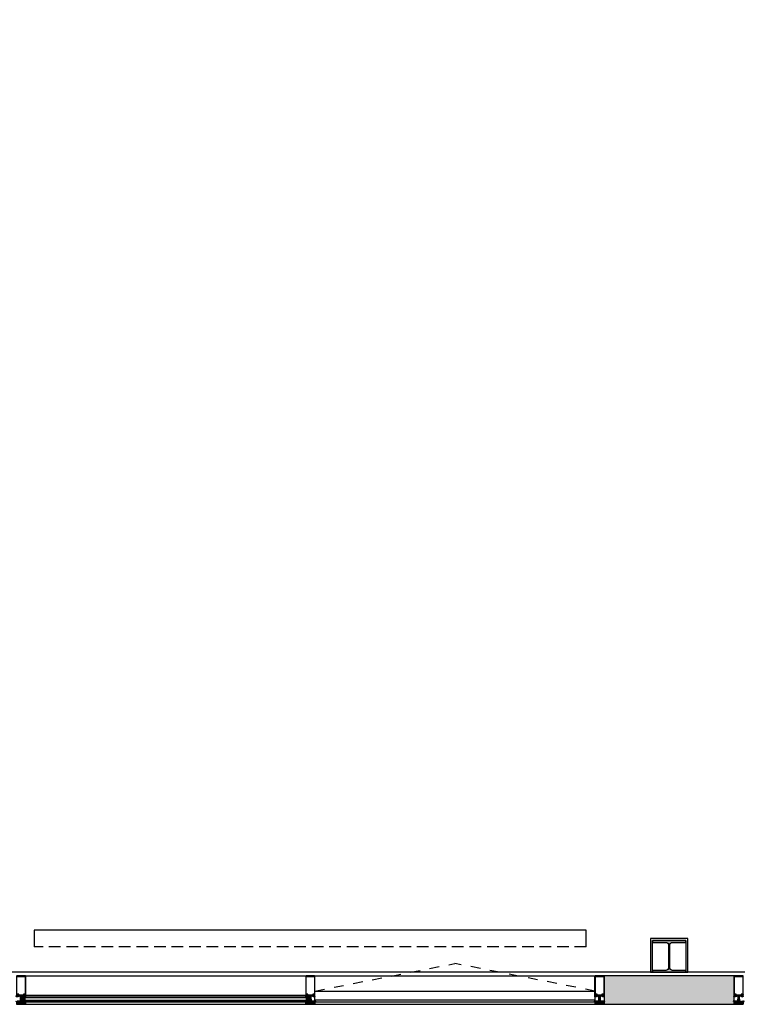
# Model space of a CAD drawing. Header units: millimetres. Extents: x 1118 to 56041, y -2107 to 37624.
# Tile 5 of 21: x 4309 to 8209, y -1272 to 4080. Entities that reach past the tile are written whole.
import ezdxf

# ---------------------------------------------------------------- set-up
doc = ezdxf.new("R2010")
doc.units = ezdxf.units.MM
doc.header["$LTSCALE"] = 100
doc.linetypes.add('Draairichting', pattern=[1.0584, 0.5292, -0.5292])
doc.linetypes.add('HIDDEN2', pattern=[4.7625, 3.175, -1.5875])
for name, color, linetype in [('AA21----_BUITENWAND', 8, 'Continuous'), ('AA28----_KONSTRUKTIE', 9, 'Continuous'), ('AL21----_BUITENWAND', 3, 'Continuous'), ('AL23----_VLOEREN', 2, 'Continuous'), ('AL28----_KONSTRUKTIE', 3, 'Continuous'), ('AL31----_BUITENKOZIJNEN', 1, 'Continuous'), ('AL41----_BUITENWANDAFWERKING', 7, 'Continuous'), ('AL51----_RADIATOREN', 7, 'Continuous')]:
    doc.layers.add(name, color=color, linetype=linetype)

# ---------------------------------------------------------------- blocks, each defined once
blk = doc.blocks.new('HEA 180')
at = {"layer": 'AA28----_KONSTRUKTIE'}
h = blk.add_hatch(color=256, dxfattribs=at)
h.dxf.hatch_style = 1
h.paths.add_polyline_path([(-18, -76), (-90, -76), (-90, -85.5), (90, -85.5), (90, -76), (18, -76, -0.414214), (3, -61), (3, 61, -0.414214), (18, 76), (90, 76), (90, 85.5), (-90, 85.5), (-90, 76), (-18, 76, -0.414214), (-3, 61), (-3, -61, -0.414214)])
at = {"layer": 'AL28----_KONSTRUKTIE'}
blk.add_lwpolyline([(-90, 85.5), (-90, 76), (-18, 76, -0.414214), (-3, 61), (-3, -61, -0.414214), (-18, -76), (-90, -76), (-90, -85.5), (90, -85.5), (90, -76), (18, -76, -0.414214), (3, -61), (3, 61, -0.414214), (18, 76), (90, 76), (90, 85.5)], format="xyb", close=True, dxfattribs=at)
blk = doc.blocks.new('Rectangular Mullion - d_105-V15-00')
at = {"layer": 'AL31----_BUITENKOZIJNEN'}
for p, q in [((23.5, 105), (-23.5, 105)), ((-22.5, 7), (-22.5, 102.6)), ((-22.5, 102.6), (22.5, 102.6)), ((22.5, 102.6), (22.5, 7)), ((25, 0), (25, 103.5)), ((-25, 0), (-22.7, 0)), ((-23.5, 1), (-23.5, 5)), ((-23.5, 5), (-15.3, 5)), ((-22.7, 1), (-23.5, 1)), ((-22.7, 0), (-22.7, 1)), ((-14.1, 7), (-22.5, 7)), ((-15.3, 1), (-16.1, 1)), ((-16.1, 1), (-16.1, 0)), ((-16.1, 0), (-13.5, 0)), ((-15.3, 5), (-15.3, 1)), ((-13.5, 0), (-13.5, -4.5)), ((-13.1, 2.2), (-13.1, 6)), ((-11.3, 2.2), (-13.1, 2.2)), ((-11.3, 0), (-11.3, 2.2)), ((11.3, 0), (-11.3, 0)), ((13.1, 2.2), (11.3, 2.2)), ((11.3, 2.2), (11.3, 0)), ((13.1, 6), (13.1, 2.2)), ((13.5, -4.5), (13.5, 0)), ((13.5, 0), (16.1, 0)), ((22.5, 7), (14.1, 7)), ((15.3, 1), (15.3, 5)), ((15.3, 5), (23.5, 5)), ((16.1, 1), (15.3, 1)), ((16.1, 0), (16.1, 1)), ((23.5, 1), (22.7, 1)), ((22.7, 1), (22.7, 0)), ((22.7, 0), (25, 0)), ((23.5, 5), (23.5, 1)), ((-23.9, -36), (-25, -36)), ((-25, -36), (-25, -48.2)), ((-25, -48.2), (-24.3, -49)), ((-24.3, -49), (24.3, -49)), ((-20, -36), (-23.9, -36)), ((-23.9, -36), (-22.5, -39)), ((-22.5, -39), (-23.9, -36)), ((-23.8, -39.8), (-22.5, -39)), ((-23.8, -47.5), (-23.8, -39.8)), ((23.8, -47.5), (-23.8, -47.5)), ((-22.5, -39), (-23.4, -39.5)), ((-23.4, -39.5), (-21.8, -42.4)), ((-21.8, -42.4), (-21.8, -46)), ((-21.8, -46), (-20.5, -46)), ((-21, -37), (-20, -37)), ((-20.5, -46), (-20.5, -41.7)), ((-20.5, -41.7), (-11.3, -41.7)), ((-20, -37), (-20, -36)), ((-12.8, -39.2), (-19.5, -39.2)), ((-19, -36.5), (-19, -37.5)), ((-15.5, -36), (-18.5, -36)), ((-18.5, -38), (-15.5, -38)), ((-15, -37.5), (-15, -36.5)), ((13.8, -36), (-13.8, -36)), ((-13.8, -36), (-13.8, -37)), ((-13.8, -37), (-12.8, -37)), ((-13.5, -4.5), (-12.5, -4.5)), ((-12.8, -37), (-12.8, -39.2)), ((-12.5, -4.5), (-12.5, -2.5)), ((-12.5, -2.5), (-5, -2.5)), ((-10.3, -40.7), (-10.3, -39.5)), ((-9.3, -38.5), (9.3, -38.5)), ((-5, -2.5), (-5, -20)), ((-5, -20), (-2.1, -20)), ((-2.1, -20), (-5, -20)), ((-5, -20), (-5, -32)), ((-5, -32), (-3, -32)), ((-4, -31), (-4, -21)), ((-4, -21), (-1.1, -21)), ((-3, -31), (-4, -31)), ((-3, -32), (-3, -31)), ((-2.1, -6.1), (-0.9, -3.1)), ((-1.7, -5.1), (-2.1, -6.1)), ((-2.1, -20), (-2.1, -6.1)), ((-2.1, -6.1), (-2.1, -20)), ((-2, -32), (-2, -31)), ((-0.8, -5.1), (-1.7, -5.1)), ((-1.5, -30.5), (1.5, -30.5)), ((1.5, -32.5), (-1.5, -32.5)), ((-1.1, -6), (-0.8, -5.1)), ((-1.1, -7), (-1.1, -6)), ((1.1, -7), (-1.1, -7)), ((-1.1, -21), (-1.1, -8)), ((-1.1, -8), (1.1, -8)), ((-0.9, -3.1), (0, -2.5)), ((0, -2.5), (0.9, -3.1)), ((1.7, -5.1), (0.8, -5.1)), ((0.8, -5.1), (1.1, -6)), ((0.9, -3.1), (2.1, -6.1)), ((1.1, -6), (1.1, -7)), ((1.1, -8), (1.1, -21)), ((1.1, -21), (4, -21)), ((2.1, -6.1), (1.7, -5.1)), ((2, -31), (2, -32)), ((2.1, -6.1), (2.1, -20)), ((2.1, -20), (2.1, -6.1)), ((2.1, -20), (5, -20)), ((5, -20), (2.1, -20)), ((4, -31), (3, -31)), ((3, -31), (3, -32)), ((3, -32), (5, -32)), ((4, -21), (4, -31)), ((5, -20), (5, -2.5)), ((5, -2.5), (12.5, -2.5)), ((5, -32), (5, -20)), ((10.3, -39.5), (10.3, -40.7)), ((11.3, -41.7), (20.5, -41.7)), ((12.5, -2.5), (12.5, -4.5)), ((12.5, -4.5), (13.5, -4.5)), ((12.8, -39.2), (12.8, -37)), ((12.8, -37), (13.8, -37)), ((19.5, -39.2), (12.8, -39.2)), ((13.8, -37), (13.8, -36)), ((15, -37.5), (15, -36.5)), ((15.5, -36), (18.5, -36)), ((18.5, -38), (15.5, -38)), ((19, -36.5), (19, -37.5)), ((23.9, -36), (20, -36)), ((20, -36), (20, -37)), ((20, -37), (21, -37)), ((20.5, -41.7), (20.5, -46)), ((20.5, -46), (21.8, -46)), ((21.8, -42.4), (23.4, -39.5)), ((21.8, -46), (21.8, -42.4)), ((22.5, -39), (23.9, -36)), ((23.9, -36), (22.5, -39)), ((23.4, -39.5), (22.5, -39)), ((22.5, -39), (23.8, -39.8)), ((23.8, -39.8), (23.8, -47.5)), ((25, -36), (23.9, -36)), ((24.3, -49), (25, -48.2)), ((25, -48.2), (25, -36))]:
    blk.add_line(p, q, dxfattribs=at)
at = {"layer": 'AL31----_BUITENKOZIJNEN', "flags": 128}
for points in [[(-19.4, 3.7), (-17.3, 3.7), (-16.7, 3.5), (-15.3, 2.1), (-15.3, 1), (-16.1, 1), (-16.1, 0), (-13.5, 0), (-13.5, -7.1), (-14.1, -8), (-15.2, -6.8), (-16.3, -8), (-17.4, -6.8), (-18.5, -8), (-19.3, -7.1), (-23, -8), (-25, -8), (-25, 103.5)], [(-25, 0), (-22.7, 0), (-22.7, 1), (-23.5, 1), (-23.5, 2.1), (-22.1, 3.5), (-21.5, 3.7), (-19.4, 3.7)], [(-17, -39.2), (-19.5, -39.2), (-20.4, -38.9), (-20.9, -38.3), (-21, -37), (-20, -37), (-20, -36), (-23.8, -36), (-26, -34), (-29, -33), (-29.1, -32.9)], [(-28.8, -32), (-26, -32), (-20, -34), (-17, -34), (-20.1, -33)], [(22, -32), (22, -32), (3.9, -32), (3.1, -31.4), (3.2, -31.1), (3.7, -31.1), (3.7, -29.8), (2, -29), (-2, -29), (-3.7, -29.8), (-3.7, -31.1), (-3.2, -31.1), (-3.1, -31.4), (-3.9, -32), (-22, -32), (-22, -32)], [(-21.8, -32.2), (-14, -33), (-9, -34), (9, -34), (14, -33), (21.8, -32.2)], [(-19.9, -32), (-18, -32), (-11.9, -35.1)], [(-12.1, -36), (-13.8, -36), (-13.8, -37), (-12.8, -37), (-12.8, -38.7), (-13.3, -39.2), (-17, -39.2)], [(19.9, -32), (18, -32), (11.9, -35.1)], [(12.1, -36), (13.8, -36), (13.8, -37), (12.8, -37), (12.8, -38.7), (13.3, -39.2), (17, -39.2)], [(28.8, -32), (26, -32), (20, -34), (17, -34), (20.1, -33)], [(17, -39.2), (19.5, -39.2), (20.4, -38.9), (20.9, -38.3), (21, -37), (20, -37), (20, -36), (23.8, -36), (26, -34), (29, -33), (29.1, -32.9)]]:
    blk.add_lwpolyline(points, dxfattribs=at)
for points in [[(-19.4, 2.8), (-20.9, 2.8), (-21.4, 2.3), (-21.4, 0.7), (-20.9, 0.2), (-19.4, 0.2), (-17.9, 0.2), (-17.4, 0.7), (-17.4, 2.3), (-17.9, 2.8)], [(19.4, 3.7), (17.3, 3.7), (16.7, 3.5), (15.3, 2.1), (15.3, 1), (16.1, 1), (16.1, 0), (13.5, 0), (13.5, -7.1), (14.1, -8), (15.2, -6.8), (16.3, -8), (17.4, -6.8), (18.5, -8), (19.3, -7.1), (23, -8), (26.9, -8), (26.9, -7.7), (26.3, -7.1), (25, -6.8), (25, 0), (22.7, 0), (22.7, 1), (23.5, 1), (23.5, 2.1), (22.1, 3.5), (21.5, 3.7)], [(19.4, 2.8), (20.9, 2.8), (21.4, 2.3), (21.4, 0.7), (20.9, 0.2), (19.4, 0.2), (17.9, 0.2), (17.4, 0.7), (17.4, 2.3), (17.9, 2.8)], [(-19.2, -1.5), (-20.5, -1.5), (-21.5, -2.7), (-21.5, -3.9), (-20.5, -5.2), (-18, -5.2), (-17, -3.9), (-17, -2.7), (-18, -1.5)], [(19.2, -1.5), (20.5, -1.5), (21.5, -2.7), (21.5, -3.9), (20.5, -5.2), (18, -5.2), (17, -3.9), (17, -2.7), (18, -1.5)]]:
    blk.add_lwpolyline(points, close=True, dxfattribs=at)
at = {"layer": 'AL31----_BUITENKOZIJNEN'}
for centre, radius, start, end in [((-23.5, 103.5), 1.5, 90, 180), ((23.5, 103.5), 1.5, 360, 90), ((-14.1, 6), 1, 360, 90), ((14.1, 6), 1, 90, 180), ((-28.8, -32.5), 0.5, 90.0019, 225.0019), ((-21.8, -32), 0.2, 180, 264.2895), ((-19.3, -37.4), 1.77, 165.6178, 262.9587), ((-19.9, -32.5), 0.5, 90, 251.565), ((-18.5, -36.5), 0.5, 90, 180), ((-18.5, -37.5), 0.5, 180, 270), ((-15.5, -36.5), 0.5, 360, 90), ((-15.5, -37.5), 0.5, 270, 0), ((-12.1, -35.5), 0.5, 270.0017, 63.4367), ((-11.3, -40.7), 1, 270, 360), ((-9.3, -39.5), 1, 90, 180), ((-1.5, -31), 0.5, 90, 180), ((-1.5, -32), 0.5, 180, 270), ((1.5, -31), 0.5, 0, 90), ((1.5, -32), 0.5, 270, 0), ((9.3, -39.5), 1, 0, 90), ((11.3, -40.7), 1, 180, 270), ((12.1, -35.5), 0.5, 116.5633, 269.9983), ((15.5, -36.5), 0.5, 90, 180), ((15.5, -37.5), 0.5, 180, 270), ((18.5, -36.5), 0.5, 0, 90), ((18.5, -37.5), 0.5, 270, 0), ((19.3, -37.4), 1.77, 277.0413, 14.3822), ((19.9, -32.5), 0.5, 288.435, 90), ((21.8, -32), 0.2, 275.7105, 0), ((28.8, -32.5), 0.5, 314.9981, 89.9981)]:
    blk.add_arc(centre, radius, start, end, dxfattribs=at)
blk = doc.blocks.new('Rectangular Mullion - d_105-V14-00')
at = {"layer": 'AL31----_BUITENKOZIJNEN'}
for p, q in [((-25, 103.5), (-25, 0)), ((23.5, 105), (-23.5, 105)), ((-22.5, 7), (-22.5, 102.6)), ((-22.5, 102.6), (22.5, 102.6)), ((22.5, 102.6), (22.5, 7)), ((25, 0), (25, 103.5)), ((-25, 0), (-22.7, 0)), ((-23.5, 1), (-23.5, 5)), ((-23.5, 5), (-15.3, 5)), ((-22.7, 1), (-23.5, 1)), ((-22.7, 0), (-22.7, 1)), ((-14.1, 7), (-22.5, 7)), ((-15.3, 1), (-16.1, 1)), ((-16.1, 1), (-16.1, 0)), ((-16.1, 0), (-13.5, 0)), ((-15.3, 5), (-15.3, 1)), ((-13.5, 0), (-13.5, -4.5)), ((-13.1, 2.2), (-13.1, 6)), ((-11.3, 2.2), (-13.1, 2.2)), ((-11.3, 0), (-11.3, 2.2)), ((11.3, 0), (-11.3, 0)), ((13.1, 2.2), (11.3, 2.2)), ((11.3, 2.2), (11.3, 0)), ((13.1, 6), (13.1, 2.2)), ((13.5, -4.5), (13.5, 0)), ((13.5, 0), (16.1, 0)), ((22.5, 7), (14.1, 7)), ((15.3, 1), (15.3, 5)), ((15.3, 5), (23.5, 5)), ((16.1, 1), (15.3, 1)), ((16.1, 0), (16.1, 1)), ((23.5, 1), (22.7, 1)), ((22.7, 1), (22.7, 0)), ((22.7, 0), (25, 0)), ((23.5, 5), (23.5, 1)), ((-23.9, -36), (-25, -36)), ((-25, -36), (-25, -48.2)), ((-25, -48.2), (-24.3, -49)), ((-24.3, -49), (24.3, -49)), ((-20, -36), (-23.9, -36)), ((-23.9, -36), (-22.5, -39)), ((-22.5, -39), (-23.9, -36)), ((-23.8, -39.8), (-22.5, -39)), ((-23.8, -47.5), (-23.8, -39.8)), ((23.8, -47.5), (-23.8, -47.5)), ((-22.5, -39), (-23.4, -39.5)), ((-23.4, -39.5), (-21.8, -42.4)), ((-21.8, -42.4), (-21.8, -46)), ((-21.8, -46), (-20.5, -46)), ((-21, -37), (-20, -37)), ((-20.5, -46), (-20.5, -41.7)), ((-20.5, -41.7), (-11.3, -41.7)), ((-20, -37), (-20, -36)), ((-12.8, -39.2), (-19.5, -39.2)), ((-19, -36.5), (-19, -37.5)), ((-15.5, -36), (-18.5, -36)), ((-18.5, -38), (-15.5, -38)), ((-15, -37.5), (-15, -36.5)), ((13.8, -36), (-13.8, -36)), ((-13.8, -36), (-13.8, -37)), ((-13.8, -37), (-12.8, -37)), ((-13.5, -4.5), (-12.5, -4.5)), ((-12.8, -37), (-12.8, -39.2)), ((-12.5, -4.5), (-12.5, -2.5)), ((-12.5, -2.5), (-5, -2.5)), ((-10.3, -40.7), (-10.3, -39.5)), ((-9.3, -38.5), (9.3, -38.5)), ((-5, -2.5), (-5, -20)), ((-5, -20), (-2.1, -20)), ((-2.1, -20), (-5, -20)), ((-5, -20), (-5, -32)), ((-5, -32), (-3, -32)), ((-4, -31), (-4, -21)), ((-4, -21), (-1.1, -21)), ((-3, -31), (-4, -31)), ((-3, -32), (-3, -31)), ((-2.1, -6.1), (-0.9, -3.1)), ((-1.7, -5.1), (-2.1, -6.1)), ((-2.1, -20), (-2.1, -6.1)), ((-2.1, -6.1), (-2.1, -20)), ((-2, -32), (-2, -31)), ((-0.8, -5.1), (-1.7, -5.1)), ((-1.5, -30.5), (1.5, -30.5)), ((1.5, -32.5), (-1.5, -32.5)), ((-1.1, -6), (-0.8, -5.1)), ((-1.1, -7), (-1.1, -6)), ((1.1, -7), (-1.1, -7)), ((-1.1, -21), (-1.1, -8)), ((-1.1, -8), (1.1, -8)), ((-0.9, -3.1), (0, -2.5)), ((0, -2.5), (0.9, -3.1)), ((1.7, -5.1), (0.8, -5.1)), ((0.8, -5.1), (1.1, -6)), ((0.9, -3.1), (2.1, -6.1)), ((1.1, -6), (1.1, -7)), ((1.1, -8), (1.1, -21)), ((1.1, -21), (4, -21)), ((2.1, -6.1), (1.7, -5.1)), ((2, -31), (2, -32)), ((2.1, -6.1), (2.1, -20)), ((2.1, -20), (2.1, -6.1)), ((2.1, -20), (5, -20)), ((5, -20), (2.1, -20)), ((4, -31), (3, -31)), ((3, -31), (3, -32)), ((3, -32), (5, -32)), ((4, -21), (4, -31)), ((5, -20), (5, -2.5)), ((5, -2.5), (12.5, -2.5)), ((5, -32), (5, -20)), ((10.3, -39.5), (10.3, -40.7)), ((11.3, -41.7), (20.5, -41.7)), ((18, -32), (11.9, -35.1)), ((12.5, -2.5), (12.5, -4.5)), ((12.5, -4.5), (13.5, -4.5)), ((12.8, -39.2), (12.8, -37)), ((12.8, -37), (13.8, -37)), ((19.5, -39.2), (12.8, -39.2)), ((13.8, -37), (13.8, -36)), ((15, -37.5), (15, -36.5)), ((15.5, -36), (18.5, -36)), ((18.5, -38), (15.5, -38)), ((19, -36.5), (19, -37.5)), ((23.9, -36), (20, -36)), ((20, -36), (20, -37)), ((20, -37), (21, -37)), ((20.5, -41.7), (20.5, -46)), ((20.5, -46), (21.8, -46)), ((21.8, -42.4), (23.4, -39.5)), ((21.8, -46), (21.8, -42.4)), ((22, -32), (22, -32)), ((22.5, -39), (23.9, -36)), ((23.9, -36), (22.5, -39)), ((23.4, -39.5), (22.5, -39)), ((22.5, -39), (23.8, -39.8)), ((23.8, -39.8), (23.8, -47.5)), ((25, -36), (23.9, -36)), ((24.3, -49), (25, -48.2)), ((25, -48.2), (25, -36))]:
    blk.add_line(p, q, dxfattribs=at)
at = {"layer": 'AL31----_BUITENKOZIJNEN', "flags": 128}
for points in [[(-19.4, 3.7), (-17.3, 3.7), (-16.7, 3.5), (-15.3, 2.1), (-15.3, 1), (-16.1, 1), (-16.1, 0), (-13.5, 0), (-13.5, -7.1), (-14.1, -8), (-15.2, -6.8), (-16.3, -8), (-17.4, -6.8), (-18.5, -8), (-19.3, -7.1), (-23, -8), (-26.9, -8), (-26.9, -7.7), (-26.3, -7.1), (-25, -6.8), (-25, 0), (-22.7, 0), (-22.7, 1), (-23.5, 1), (-23.5, 2.1), (-22.1, 3.5), (-21.5, 3.7)], [(-19.4, 2.8), (-20.9, 2.8), (-21.4, 2.3), (-21.4, 0.7), (-20.9, 0.2), (-19.4, 0.2), (-17.9, 0.2), (-17.4, 0.7), (-17.4, 2.3), (-17.9, 2.8)], [(19.4, 2.8), (20.9, 2.8), (21.4, 2.3), (21.4, 0.7), (20.9, 0.2), (19.4, 0.2), (17.9, 0.2), (17.4, 0.7), (17.4, 2.3), (17.9, 2.8)], [(-19.2, -1.5), (-20.5, -1.5), (-21.5, -2.7), (-21.5, -3.9), (-20.5, -5.2), (-18, -5.2), (-17, -3.9), (-17, -2.7), (-18, -1.5)], [(19.2, -1.5), (20.5, -1.5), (21.5, -2.7), (21.5, -3.9), (20.5, -5.2), (18, -5.2), (17, -3.9), (17, -2.7), (18, -1.5)]]:
    blk.add_lwpolyline(points, close=True, dxfattribs=at)
for points in [[(19.4, 3.7), (17.3, 3.7), (16.7, 3.5), (15.3, 2.1), (15.3, 1), (16.1, 1), (16.1, 0), (13.5, 0), (13.5, -7.1), (14.1, -8), (15.2, -6.8), (16.3, -8), (17.4, -6.8), (18.5, -8), (19.3, -7.1), (23, -8)], [(26.9, -8), (26.9, -7.7), (26.3, -7.1), (25, -6.8), (25, 0), (22.7, 0), (22.7, 1), (23.5, 1), (23.5, 2.1), (22.1, 3.5), (21.5, 3.7), (19.4, 3.7)], [(-17, -39.2), (-19.5, -39.2), (-20.4, -38.9), (-20.9, -38.3), (-21, -37), (-20, -37), (-20, -36), (-23.8, -36), (-26, -34), (-29, -33), (-29.1, -32.9)], [(-28.8, -32), (-26, -32), (-20, -34), (-17, -34), (-20.1, -33)], [(10, -32), (3.9, -32), (3.1, -31.4), (3.2, -31.1), (3.7, -31.1), (3.7, -29.8), (2, -29), (-2, -29), (-3.7, -29.8), (-3.7, -31.1), (-3.2, -31.1), (-3.1, -31.4), (-3.9, -32), (-22, -32), (-22, -32)], [(-21.8, -32.2), (-14, -33), (-9, -34), (9, -34), (14, -33), (21.8, -32.2)], [(-19.9, -32), (-18, -32), (-11.9, -35.1)], [(-12.1, -36), (-13.8, -36), (-13.8, -37), (-12.8, -37), (-12.8, -38.7), (-13.3, -39.2), (-17, -39.2)], [(12.1, -36), (13.8, -36), (13.8, -37), (12.8, -37), (12.8, -38.7), (13.3, -39.2), (17, -39.2)], [(26, -32), (20, -34), (17, -34), (20.1, -33)], [(17, -39.2), (19.5, -39.2), (20.4, -38.9), (20.9, -38.3), (21, -37), (20, -37), (20, -36), (23.8, -36), (26, -34), (29, -33), (29.1, -32.9)]]:
    blk.add_lwpolyline(points, dxfattribs=at)
at = {"layer": 'AL31----_BUITENKOZIJNEN'}
for centre, radius, start, end in [((-23.5, 103.5), 1.5, 90, 180), ((23.5, 103.5), 1.5, 360, 90), ((-14.1, 6), 1, 360, 90), ((14.1, 6), 1, 90, 180), ((-28.8, -32.5), 0.5, 90.0019, 225.0019), ((-21.8, -32), 0.2, 180, 264.2895), ((-19.3, -37.4), 1.77, 165.6178, 262.9587), ((-19.9, -32.5), 0.5, 90, 251.565), ((-18.5, -36.5), 0.5, 90, 180), ((-18.5, -37.5), 0.5, 180, 270), ((-15.5, -36.5), 0.5, 360, 90), ((-15.5, -37.5), 0.5, 270, 0), ((-12.1, -35.5), 0.5, 270.0017, 63.4367), ((-11.3, -40.7), 1, 270, 360), ((-9.3, -39.5), 1, 90, 180), ((-1.5, -31), 0.5, 90, 180), ((-1.5, -32), 0.5, 180, 270), ((1.5, -31), 0.5, 0, 90), ((1.5, -32), 0.5, 270, 0), ((9.3, -39.5), 1, 0, 90), ((11.3, -40.7), 1, 180, 270), ((12.1, -35.5), 0.5, 116.5633, 269.9983), ((15.5, -36.5), 0.5, 90, 180), ((15.5, -37.5), 0.5, 180, 270), ((18.5, -36.5), 0.5, 0, 90), ((18.5, -37.5), 0.5, 270, 0), ((19.3, -37.4), 1.77, 277.0413, 14.3822), ((19.9, -32.5), 0.5, 288.435, 90), ((21.8, -32), 0.2, 275.7105, 0), ((28.8, -32.5), 0.5, 314.9981, 89.9981)]:
    blk.add_arc(centre, radius, start, end, dxfattribs=at)
blk = doc.blocks.new('Rectangular Mullion - d_105-V17-00')
at = {"layer": 'AL31----_BUITENKOZIJNEN'}
for p, q in [((-25, 103.5), (-25, 0)), ((23.5, 105), (-23.5, 105)), ((-22.5, 7), (-22.5, 102.6)), ((-22.5, 102.6), (22.5, 102.6)), ((22.5, 102.6), (22.5, 7)), ((25, -0.1), (25, 103.5)), ((-25, 0), (-22.7, 0)), ((-23.5, 1), (-23.5, 5)), ((-23.5, 5), (-15.3, 5)), ((-22.7, 1), (-23.5, 1)), ((-22.7, 0), (-22.7, 1)), ((-14.1, 7), (-22.5, 7)), ((-15.3, 1), (-16.1, 1)), ((-16.1, 1), (-16.1, 0)), ((-16.1, 0), (-13.5, 0)), ((-15.3, 5), (-15.3, 1)), ((-13.5, 0), (-13.5, -4.5)), ((-13.1, 2.2), (-13.1, 6)), ((-11.3, 2.2), (-13.1, 2.2)), ((-11.3, 0), (-11.3, 2.2)), ((11.3, 0), (-11.3, 0)), ((13.1, 2.2), (11.3, 2.2)), ((11.3, 2.2), (11.3, 0)), ((13.1, 6), (13.1, 2.2)), ((13.5, -4.5), (13.5, 0)), ((13.5, 0), (16.1, 0)), ((22.5, 7), (14.1, 7)), ((15.3, 1), (15.3, 5)), ((15.3, 5), (23.5, 5)), ((16.1, 1), (15.3, 1)), ((16.1, 0), (16.1, 1)), ((23.5, 1), (22.7, 1)), ((22.7, 1), (22.7, 0)), ((22.7, 0), (25, 0)), ((23.5, 5), (23.5, 1)), ((-23.9, -36), (-25, -36)), ((-25, -36), (-25, -48.2)), ((-25, -48.2), (-24.3, -49)), ((-24.3, -49), (24.3, -49)), ((-20, -36), (-23.9, -36)), ((-23.9, -36), (-22.5, -39)), ((-22.5, -39), (-23.9, -36)), ((-23.8, -39.8), (-22.5, -39)), ((-23.8, -47.5), (-23.8, -39.8)), ((23.8, -47.5), (-23.8, -47.5)), ((-22.5, -39), (-23.4, -39.5)), ((-23.4, -39.5), (-21.8, -42.4)), ((-22, -32), (-22, -32)), ((-21.8, -42.4), (-21.8, -46)), ((-21.8, -46), (-20.5, -46)), ((-21, -37), (-20, -37)), ((-20.5, -46), (-20.5, -41.7)), ((-20.5, -41.7), (-11.3, -41.7)), ((-20, -37), (-20, -36)), ((-12.8, -39.2), (-19.5, -39.2)), ((-19, -36.5), (-19, -37.5)), ((-15.5, -36), (-18.5, -36)), ((-18.5, -38), (-15.5, -38)), ((-18, -32), (-11.9, -35.1)), ((-15, -37.5), (-15, -36.5)), ((13.8, -36), (-13.8, -36)), ((-13.8, -36), (-13.8, -37)), ((-13.8, -37), (-12.8, -37)), ((-13.5, -4.5), (-12.5, -4.5)), ((-12.8, -37), (-12.8, -39.2)), ((-12.5, -4.5), (-12.5, -2.5)), ((-12.5, -2.5), (-5, -2.5)), ((-10.3, -40.7), (-10.3, -39.5)), ((-9.3, -38.5), (9.3, -38.5)), ((-5, -2.5), (-5, -20)), ((-5, -20), (-2.1, -20)), ((-2.1, -20), (-5, -20)), ((-5, -20), (-5, -32)), ((-5, -32), (-3, -32)), ((-4, -31), (-4, -21)), ((-4, -21), (-1.1, -21)), ((-3, -31), (-4, -31)), ((-3, -32), (-3, -31)), ((-2.1, -6.1), (-0.9, -3.1)), ((-1.7, -5.1), (-2.1, -6.1)), ((-2.1, -20), (-2.1, -6.1)), ((-2.1, -6.1), (-2.1, -20)), ((-2, -32), (-2, -31)), ((-0.8, -5.1), (-1.7, -5.1)), ((-1.5, -30.5), (1.5, -30.5)), ((1.5, -32.5), (-1.5, -32.5)), ((-1.1, -6), (-0.8, -5.1)), ((-1.1, -7), (-1.1, -6)), ((1.1, -7), (-1.1, -7)), ((-1.1, -21), (-1.1, -8)), ((-1.1, -8), (1.1, -8)), ((-0.9, -3.1), (0, -2.5)), ((0, -2.5), (0.9, -3.1)), ((1.7, -5.1), (0.8, -5.1)), ((0.8, -5.1), (1.1, -6)), ((0.9, -3.1), (2.1, -6.1)), ((1.1, -6), (1.1, -7)), ((1.1, -8), (1.1, -21)), ((1.1, -21), (4, -21)), ((2.1, -6.1), (1.7, -5.1)), ((2, -31), (2, -32)), ((2.1, -6.1), (2.1, -20)), ((2.1, -20), (2.1, -6.1)), ((2.1, -20), (5, -20)), ((5, -20), (2.1, -20)), ((4, -31), (3, -31)), ((3, -31), (3, -32)), ((3, -32), (5, -32)), ((4, -21), (4, -31)), ((5, -20), (5, -2.5)), ((5, -2.5), (12.5, -2.5)), ((5, -32), (5, -20)), ((10.3, -39.5), (10.3, -40.7)), ((11.3, -41.7), (20.5, -41.7)), ((12.5, -2.5), (12.5, -4.5)), ((12.5, -4.5), (13.5, -4.5)), ((12.8, -39.2), (12.8, -37)), ((12.8, -37), (13.8, -37)), ((19.5, -39.2), (12.8, -39.2)), ((13.8, -37), (13.8, -36)), ((15, -37.5), (15, -36.5)), ((15.5, -36), (18.5, -36)), ((18.5, -38), (15.5, -38)), ((19, -36.5), (19, -37.5)), ((23.9, -36), (20, -36)), ((20, -36), (20, -37)), ((20, -37), (21, -37)), ((20.5, -41.7), (20.5, -46)), ((20.5, -46), (21.8, -46)), ((21.8, -42.4), (23.4, -39.5)), ((21.8, -46), (21.8, -42.4)), ((22.5, -39), (23.9, -36)), ((23.9, -36), (22.5, -39)), ((23.4, -39.5), (22.5, -39)), ((22.5, -39), (23.8, -39.8)), ((23.8, -39.8), (23.8, -47.5)), ((25, -36), (23.9, -36)), ((24.3, -49), (25, -48.2)), ((25, -48.2), (25, -36))]:
    blk.add_line(p, q, dxfattribs=at)
at = {"layer": 'AL31----_BUITENKOZIJNEN', "flags": 128}
for points in [[(-26.9, -8), (-26.9, -7.7), (-26.3, -7.1), (-25, -6.8), (-25, 0), (-22.7, 0), (-22.7, 1), (-23.5, 1), (-23.5, 2.1), (-22.1, 3.5), (-21.5, 3.7), (-19.4, 3.7), (-17.3, 3.7), (-16.7, 3.5), (-15.3, 2.1), (-15.3, 1), (-16.1, 1), (-16.1, 0), (-13.5, 0), (-13.5, -7.1), (-14.1, -8), (-15.2, -6.8), (-16.3, -8), (-17.4, -6.8), (-18.5, -8), (-19.3, -7.1), (-23, -8)], [(-19.4, 2.8), (-20.9, 2.8), (-21.4, 2.3), (-21.4, 0.7), (-20.9, 0.2), (-19.4, 0.2), (-17.9, 0.2), (-17.4, 0.7), (-17.4, 2.3), (-17.9, 2.8)], [(26.9, -8), (26.9, -7.7), (26.3, -7.1), (25, -6.8), (25, 0), (22.7, 0), (22.7, 1), (23.5, 1), (23.5, 2.1), (22.1, 3.5), (21.5, 3.7), (19.4, 3.7), (17.3, 3.7), (16.7, 3.5), (15.3, 2.1), (15.3, 1), (16.1, 1), (16.1, 0), (13.5, 0), (13.5, -7.1), (14.1, -8), (15.2, -6.8), (16.3, -8), (17.4, -6.8), (18.5, -8), (19.3, -7.1), (23, -8)], [(19.4, 2.8), (20.9, 2.8), (21.4, 2.3), (21.4, 0.7), (20.9, 0.2), (19.4, 0.2), (17.9, 0.2), (17.4, 0.7), (17.4, 2.3), (17.9, 2.8)], [(-19.2, -1.5), (-20.5, -1.5), (-21.5, -2.7), (-21.5, -3.9), (-20.5, -5.2), (-18, -5.2), (-17, -3.9), (-17, -2.7), (-18, -1.5)], [(19.2, -1.5), (20.5, -1.5), (21.5, -2.7), (21.5, -3.9), (20.5, -5.2), (18, -5.2), (17, -3.9), (17, -2.7), (18, -1.5)]]:
    blk.add_lwpolyline(points, close=True, dxfattribs=at)
for points in [[(-17, -39.2), (-19.5, -39.2), (-20.4, -38.9), (-20.9, -38.3), (-21, -37), (-20, -37), (-20, -36), (-23.8, -36), (-26, -34), (-29, -33), (-29.1, -32.9)], [(-26, -32), (-20, -34), (-17, -34), (-20.1, -33)], [(-21.8, -32.2), (-14, -33), (-9, -34), (9, -34), (14, -33), (21.8, -32.2)], [(-12.1, -36), (-13.8, -36), (-13.8, -37), (-12.8, -37), (-12.8, -38.7), (-13.3, -39.2), (-17, -39.2)], [(22, -32), (22, -32), (3.9, -32), (3.1, -31.4), (3.2, -31.1), (3.7, -31.1), (3.7, -29.8), (2, -29), (-2, -29), (-3.7, -29.8), (-3.7, -31.1), (-3.2, -31.1), (-3.1, -31.4), (-3.9, -32), (-10, -32)], [(19.9, -32), (18, -32), (11.9, -35.1)], [(12.1, -36), (13.8, -36), (13.8, -37), (12.8, -37), (12.8, -38.7), (13.3, -39.2), (17, -39.2)], [(28.8, -32), (26, -32), (20, -34), (17, -34), (20.1, -33)], [(17, -39.2), (19.5, -39.2), (20.4, -38.9), (20.9, -38.3), (21, -37), (20, -37), (20, -36), (23.8, -36), (26, -34), (29, -33), (29.1, -32.9)]]:
    blk.add_lwpolyline(points, dxfattribs=at)
at = {"layer": 'AL31----_BUITENKOZIJNEN'}
for centre, radius, start, end in [((-23.5, 103.5), 1.5, 90, 180), ((23.5, 103.5), 1.5, 360, 90), ((-14.1, 6), 1, 360, 90), ((14.1, 6), 1, 90, 180), ((-28.8, -32.5), 0.5, 90.0019, 225.0019), ((-21.8, -32), 0.2, 180, 264.2895), ((-19.3, -37.4), 1.77, 165.6178, 262.9587), ((-19.9, -32.5), 0.5, 90, 251.565), ((-18.5, -36.5), 0.5, 90, 180), ((-18.5, -37.5), 0.5, 180, 270), ((-15.5, -36.5), 0.5, 360, 90), ((-15.5, -37.5), 0.5, 270, 0), ((-12.1, -35.5), 0.5, 270.0017, 63.4367), ((-11.3, -40.7), 1, 270, 360), ((-9.3, -39.5), 1, 90, 180), ((-1.5, -31), 0.5, 90, 180), ((-1.5, -32), 0.5, 180, 270), ((1.5, -31), 0.5, 0, 90), ((1.5, -32), 0.5, 270, 0), ((9.3, -39.5), 1, 0, 90), ((11.3, -40.7), 1, 180, 270), ((12.1, -35.5), 0.5, 116.5633, 269.9983), ((15.5, -36.5), 0.5, 90, 180), ((15.5, -37.5), 0.5, 180, 270), ((18.5, -36.5), 0.5, 0, 90), ((18.5, -37.5), 0.5, 270, 0), ((19.3, -37.4), 1.77, 277.0413, 14.3822), ((19.9, -32.5), 0.5, 288.435, 90), ((21.8, -32), 0.2, 275.7105, 0), ((28.8, -32.5), 0.5, 314.9981, 89.9981)]:
    blk.add_arc(centre, radius, start, end, dxfattribs=at)
blk = doc.blocks.new('Rectangular Mullion - Alu_Vliesgevel_50x105-24164911-00')
at = {"layer": 'AL31----_BUITENKOZIJNEN', "color": 8}
for p, q in [((4341.4, -1117.7), (5863.4, -1117.7)), ((4341.4, -1230.7), (4341.4, -1222.7)), ((4341.4, -1222.7), (5863.4, -1222.7)), ((5863.4, -1222.7), (5863.4, -1230.7)), ((4341.4, -1258.7), (4341.4, -1254.7)), ((4341.4, -1258.7), (5863.4, -1258.7)), ((4341.4, -1271.7), (5863.4, -1271.7)), ((5863.4, -1254.7), (5863.4, -1258.7))]:
    blk.add_line(p, q, dxfattribs=at)
blk = doc.blocks.new('Rectangular Mullion - Alu_Vliesgevel_50x105-V19-00')
at = {"layer": 'AL31----_BUITENKOZIJNEN', "color": 8}
for p, q in [((9813.4, -1117.7), (11335.4, -1117.7)), ((9813.4, -1258.7), (9813.4, -1249.7)), ((9813.4, -1258.7), (11335.4, -1258.7)), ((9813.4, -1271.7), (11335.4, -1271.7)), ((11335.4, -1249.7), (11335.4, -1258.7))]:
    blk.add_line(p, q, dxfattribs=at)
blk = doc.blocks.new('Panel - dubbel glas-25192497-00')
at = {"layer": 'AL31----_BUITENKOZIJNEN'}
for p, q in [((-500, -5), (1052, -5)), ((-500, -9), (-500, -5)), ((-500, -25), (-500, -9)), ((-500, -29), (-500, -25)), ((1052, -29), (-500, -29)), ((1052, -5), (1052, -9)), ((1052, -9), (1052, -25)), ((1052, -25), (1052, -29))]:
    blk.add_line(p, q, dxfattribs=at)
at = {"layer": 'AL31----_BUITENKOZIJNEN', "color": 8}
for p, q in [((-500, -9), (-495, -9)), ((1052, -9), (-500, -9)), ((-495, -25), (-500, -25)), ((-500, -25), (1052, -25)), ((-495, -9), (-495, -25)), ((-494, -10), (-489, -10)), ((-494, -24), (-494, -10)), ((-489, -24), (-494, -24)), ((-489, -10), (-489, -24)), ((-488, -9), (1040, -9)), ((-488, -25), (-488, -9)), ((1040, -25), (-488, -25)), ((1040, -9), (1040, -25)), ((1041, -10), (1046, -10)), ((1041, -24), (1041, -10)), ((1046, -24), (1041, -24)), ((1046, -10), (1046, -24)), ((1047, -9), (1052, -9)), ((1047, -25), (1047, -9)), ((1052, -25), (1047, -25))]:
    blk.add_line(p, q, dxfattribs=at)
blk = doc.blocks.new('30_ISR_cw_vlakvulling_raam - kiepraam-25282034-00')
at = {"layer": 'AL31----_BUITENKOZIJNEN', "linetype": 'Draairichting'}
for p in [(-761, 54), (761, 54)]:
    blk.add_line(p, (0, 204), dxfattribs=at)
at = {"layer": 'AL31----_BUITENKOZIJNEN'}
for p, q in [((-761, 4), (-761, 54)), ((-761, 54), (761, 54)), ((761, 54), (761, 4)), ((761, 4), (-761, 4))]:
    blk.add_line(p, q, dxfattribs=at)
blk = doc.blocks.new('51_radiator_3000x90')
at = {"layer": 'AL51----_RADIATOREN', "linetype": 'HIDDEN2', "ltscale": 0.2}
blk.add_line((-1500, 0), (1500, 0), dxfattribs=at)
at = {"layer": 'AL51----_RADIATOREN'}
blk.add_lwpolyline([(-1500, 0), (-1500, -90), (1500, -90), (1500, 0)], dxfattribs=at)
blk = doc.blocks.new('*U186')
at = {"layer": 'AL51----_RADIATOREN'}
blk.add_blockref('51_radiator_3000x90', (0, 45), dxfattribs=at)
blk = doc.blocks.new('*U187')
at = {"layer": 'AL51----_RADIATOREN', "color": 0, "linetype": 'ByBlock', "lineweight": -2, "transparency": 16777216}
blk.add_blockref('*U186', (23400, 0), dxfattribs=at)

msp = doc.modelspace()

# ---------------------------------------------------------------- hatches: boundary and pattern name
at = {"layer": 'AA21----_BUITENWAND'}
h = msp.add_hatch(color=256, dxfattribs=at)
h.paths.add_polyline_path([(50417.6, 34823.9), (50417.6, 34553.9), (54557.6, 34553.9), (54557.6, 33823.9), (54828.1, 33823.9), (54828.4, 34823.9)])
h.paths.add_polyline_path([(54557.6, 32813.9), (54557.6, 24278.9), (54825.6, 24278.9), (54827.9, 32813.9)])
h.paths.add_polyline_path([(54827.6, 23283.9), (54557.6, 23283.9), (54557.6, 22553.9), (50417.6, 22553.9), (50417.6, 22285.9), (54827.6, 22285.9)])
h.paths.add_polyline_path([(42332.6, 22553.9), (42332.6, 22283.9), (46682.6, 22283.9), (46682.6, 22553.9)])
h.paths.add_polyline_path([(46682.6, 34553.9), (42337.6, 34553.9), (42337.6, 34823.9), (46682.6, 34823.9)])
h.paths.add_polyline_path([(37437.6, 34823.9), (37437.6, 34553.9), (38602.6, 34553.9), (38602.6, 34823.9)])
h.paths.add_polyline_path([(35562.6, 34823.9), (35562.6, 34553.9), (36267.6, 34553.9), (36267.6, 34823.9)])
h.paths.add_polyline_path([(25188.2, 34553.9), (25188.2, 34823.9), (15783.6, 34823.9), (15783.6, 34553.9)])
h.paths.add_polyline_path([(16102.6, 33164.9), (16102.6, 33553.9), (12814.3, 33553.9), (12814.3, 33164.9)])
h.paths.add_polyline_path([(12882.3, 28252.4), (13152.3, 28252.4), (13152.3, 27477.4), (12882.3, 27477.4)])
h.paths.add_polyline_path([(13082.3, 20777.1), (13082.3, 22556.9), (12814.3, 22556.9), (12812.3, 20509.1), (25501.9, 20509.1), (25501.9, 20777.1)])
h.paths.add_polyline_path([(19400.4, 16023.3), (19400.4, 15963.3), (19220.4, 15963.3), (19220.4, 15783.3), (19438.4, 15783.3), (19438.4, 15903.3), (19638.4, 15903.3), (19638.4, 15770.8), (23338.4, 15770.8), (23338.4, 15903.3), (23538.4, 15903.3), (23538.4, 15770.8), (25501.9, 15770.8), (25501.9, 16283.3), (25339.4, 16283.3), (25339.4, 16023.3)])
h.paths.add_polyline_path([(15320.4, 15783.3), (15320.4, 15963.3), (15500.4, 15963.3), (15500.4, 16023.3), (15776.4, 16023.3), (15776.4, 15963.3), (15956.4, 15963.3), (15956.4, 15783.3), (15738.4, 15783.3), (15738.4, 15903.3), (15538.4, 15903.3), (15538.4, 15783.3)])
h.paths.add_polyline_path([(11420.4, 15783.3), (11420.4, 15963.3), (11600.4, 15963.3), (11600.4, 16023.3), (11876.4, 16023.3), (11876.4, 15963.3), (12056.4, 15963.3), (12056.4, 15783.3), (11838.4, 15783.3), (11838.4, 15903.3), (11638.4, 15903.3), (11638.4, 15783.3)])
h.paths.add_polyline_path([(7520.4, 15783.3), (7520.4, 15963.3), (7700.4, 15963.3), (7700.4, 16023.3), (7976.4, 16023.3), (7976.4, 15963.3), (8156.4, 15963.3), (8156.4, 15783.3), (7938.4, 15783.3), (7938.4, 15903.3), (7738.4, 15903.3), (7738.4, 15783.3)])
h.paths.add_polyline_path([(3582.4, 15770.8), (3838.4, 15770.8), (3838.4, 15903.3), (4038.4, 15903.3), (4038.4, 15770.8), (4256.4, 15770.8), (4256.4, 15963.3), (4076.4, 15963.3), (4076.4, 16023.3), (3800.4, 16023.3), (3800.4, 15963.3), (3620.4, 15963.3), (3620.4, 15813.3), (3582.4, 15813.3)])
h.paths.add_polyline_path([(1368.4, 8716.7), (1738.4, 8716.7), (1738.4, 8783.3), (2388.4, 8783.3), (2388.4, 8523.3), (2550.9, 8523.3), (2550.9, 9035.8), (1620.9, 9035.8), (1620.9, 15713.3), (1488.4, 15713.3), (1488.4, 15903.3), (1688.4, 15903.3), (1688.4, 15770.8), (2560.4, 15770.8), (2560.4, 15813.3), (2522.4, 15813.3), (2522.4, 15963.3), (2342.4, 15963.3), (2342.4, 16023.3), (1368.4, 16023.3)])
h.paths.add_polyline_path([(2319.4, 6283.3), (2473.4, 6283.3), (2473.4, 5577.3), (2319.4, 5577.3)])
h.paths.add_polyline_path([(2319.4, 2582.3), (2473.4, 2582.3), (2473.4, 1876.3), (2319.4, 1876.3)])
h.paths.add_polyline_path([(7485.4, -1117.7), (7485.4, -1271.7), (8191.4, -1271.7), (8191.4, -1117.7)])
h.paths.add_polyline_path([(11385.4, -1117.7), (11385.4, -1271.7), (12091.4, -1271.7), (12091.4, -1117.7)])
h.paths.add_polyline_path([(15285.4, -1117.7), (15285.4, -1271.7), (15991.4, -1271.7), (15991.4, -1117.7)])
h.paths.add_polyline_path([(19185.4, -1117.7), (19185.4, -1271.7), (19891.4, -1271.7), (19891.4, -1117.7)])
h.paths.add_polyline_path([(23085.4, -1117.7), (23085.4, -1271.7), (23791.4, -1271.7), (23791.4, -1117.7)])
h.paths.add_polyline_path([(26985.4, -1271.7), (26985.4, -1116.7), (27691.3, -1116.7), (27691.4, -1271.7)])
h.paths.add_polyline_path([(30885.4, -1117.7), (30885.4, -1271.7), (31517.4, -1271.7), (31517.4, -1117.7)])
h.paths.add_polyline_path([(38510.4, -1156.7), (38510.4, -964.2), (38948.4, -964.2), (38948.4, -1096.7), (39128.4, -1096.7), (39128.4, -964.2), (41027.3, -964.2), (41027.3, -1156.7), (40847.3, -1156.7), (40847.3, -1216.7), (38720.4, -1216.7), (38720.4, -1156.7)])
h.paths.add_polyline_path([(43256.3, -976.7), (43256.3, -1156.7), (43066.4, -1156.7), (43066.4, -1216.7), (42800.3, -1216.7), (42800.3, -1156.7), (42620.3, -1156.7), (42620.3, -976.7), (42848.4, -976.7), (42848.4, -1096.7), (43028.4, -1096.7), (43028.4, -976.7)])
h.paths.add_polyline_path([(52611.4, -976.7), (52611.4, -989.4), (52649.4, -989.4), (52649.4, -1156.7), (52859.4, -1156.7), (52859.4, -1216.7), (53357.4, -1216.7), (53357.4, -989.4), (53395.4, -989.4), (53395.4, -976.7), (53278.4, -976.7), (53278.4, -1096.7), (53098.4, -1096.7), (53098.4, -976.7)])
h.paths.add_polyline_path([(51056.3, -976.7), (51056.3, -1156.7), (50866.4, -1156.7), (50866.4, -1216.7), (50600.3, -1216.7), (50600.3, -1156.7), (50420.3, -1156.7), (50420.3, -976.7), (50648.4, -976.7), (50648.4, -1096.7), (50828.4, -1096.7), (50828.4, -976.7)])
h.paths.add_polyline_path([(47156.3, -976.7), (47156.3, -1156.7), (46966.4, -1156.7), (46966.4, -1216.7), (46700.3, -1216.7), (46700.3, -1156.7), (46520.3, -1156.7), (46520.3, -976.7), (46748.4, -976.7), (46748.4, -1096.7), (46928.4, -1096.7), (46928.4, -976.7)])
h.paths.add_polyline_path([(55518.4, 1820.8), (55698.4, 1820.8), (55698.4, 1640.8), (55758.4, 1640.8), (55758.4, 1364.8), (55758.4, 1184.8), (55698.4, 1184.8), (55518.4, 1184.8)])
h.paths.add_polyline_path([(55505.9, 5770.8), (54575.9, 5770.8), (54575.9, 6283.3), (54738.4, 6283.3), (54738.4, 6023.3), (55388.4, 6023.3), (55388.4, 6090), (55758.4, 6090), (55758.4, 3098.8), (55698.4, 3098.8), (55698.4, 2918.8), (55548.4, 2918.8), (55548.4, 2880.8), (55505.9, 2880.8)])
h.paths.add_polyline_path([(54575.9, 8523.3), (54738.4, 8523.3), (54738.4, 8716.7), (54877.6, 8716.7), (54877.6, 8783.3), (55388.4, 8783.3), (55388.4, 8716.7), (55758.4, 8716.7), (55758.4, 12782.3), (55698.4, 12782.3), (55698.4, 12992.3), (55505.4, 12992.3), (55505.9, 9035.8), (54550.9, 9035.8), (54550.9, 8898.3), (54575.9, 8898.3)])
h.paths.add_polyline_path([(54320.4, 15770.8), (54320.4, 15963.3), (54500.4, 15963.3), (54500.4, 16023.3), (55758.4, 16023.3), (55758.4, 14795.3), (55698.4, 14795.3), (55698.4, 14585.3), (55505.9, 14585.3), (55505.9, 15713.3), (55638.4, 15713.3), (55638.4, 15903.3), (55438.4, 15903.3), (55438.4, 15770.8)])
h.paths.add_polyline_path([(50420.4, 15783.3), (50420.4, 15963.3), (50600.4, 15963.3), (50600.4, 16023.3), (50876.4, 16023.3), (50876.4, 15963.3), (51056.4, 15963.3), (51056.4, 15783.3), (50838.4, 15783.3), (50838.4, 15903.3), (50638.4, 15903.3), (50638.4, 15783.3)])
h.paths.add_polyline_path([(46482.4, 15770.8), (46738.4, 15770.8), (46738.4, 15903.3), (46938.4, 15903.3), (46938.4, 15770.8), (47156.4, 15770.8), (47156.4, 15963.3), (46976.4, 15963.3), (46976.4, 16023.3), (46700.4, 16023.3), (46700.4, 15963.3), (46520.4, 15963.3), (46520.4, 15813.3), (46482.4, 15813.3)])
h.paths.add_polyline_path([(42930.9, 16023.3), (42930.9, 16283.3), (42768.4, 16283.3), (42768.4, 15941.8), (43078.4, 15941.8), (43078.4, 15770.8), (44965.4, 15770.8), (44965.4, 15783.3), (44927.4, 15783.3), (44927.4, 15963.3), (44717.4, 15963.3), (44717.4, 16023.3)])
h.paths.add_polyline_path([(32432.6, 34823.9), (29063.6, 34823.9), (29063.6, 34553.9), (32432.6, 34553.9)])

# ---------------------------------------------------------------- linework, layer by layer
at = {"layer": 'AL21----_BUITENWAND'}
msp.add_lwpolyline([(7485.4, -1117.7), (7485.4, -1271.7), (8191.4, -1271.7), (8191.4, -1117.7)], close=True, dxfattribs=at)
at = {"layer": 'AL23----_VLOEREN'}
msp.add_line((26973.4, -1096.7), (2473.4, -1096.7), dxfattribs=at)
at = {"layer": 'AL41----_BUITENWANDAFWERKING'}
msp.add_lwpolyline([(7748.4, -925.7), (7928.4, -925.7), (7928.4, -1096.7), (7940.4, -1096.7), (7940.4, -913.7), (7736.4, -913.7), (7736.4, -1096.7), (7748.4, -1096.7)], close=True, dxfattribs=at)

# ---------------------------------------------------------------- block references
at = {"layer": 'AL28----_KONSTRUKTIE'}
msp.add_blockref('HEA 180', (7838.4, -1011.2), dxfattribs=at)
at = {"layer": 'AL31----_BUITENKOZIJNEN'}
for name, p in [('30_ISR_cw_vlakvulling_raam - kiepraam-25282034-00', (6674.4, -1253.7)), ('Rectangular Mullion - d_105-V14-00', (4316.4, -1222.7)), ('Rectangular Mullion - Alu_Vliesgevel_50x105-24164911-00', (0, 0)), ('Rectangular Mullion - d_105-V17-00', (5888.4, -1222.7)), ('Rectangular Mullion - Alu_Vliesgevel_50x105-V19-00', (-3900, 0)), ('Rectangular Mullion - d_105-V15-00', (7460.4, -1222.7)), ('Rectangular Mullion - d_105-V14-00', (8216.4, -1222.7))]:
    msp.add_blockref(name, p, dxfattribs=at)
at = {"layer": 'AL31----_BUITENKOZIJNEN', "rotation": 180}
msp.add_blockref('Panel - dubbel glas-25192497-00', (5378.4, -1259.7), dxfattribs=at)
at = {"layer": 'AL51----_RADIATOREN', "rotation": 180}
msp.add_blockref('*U187', (29288.3, -914.2), dxfattribs=at)

doc.saveas('drawing.dxf')
